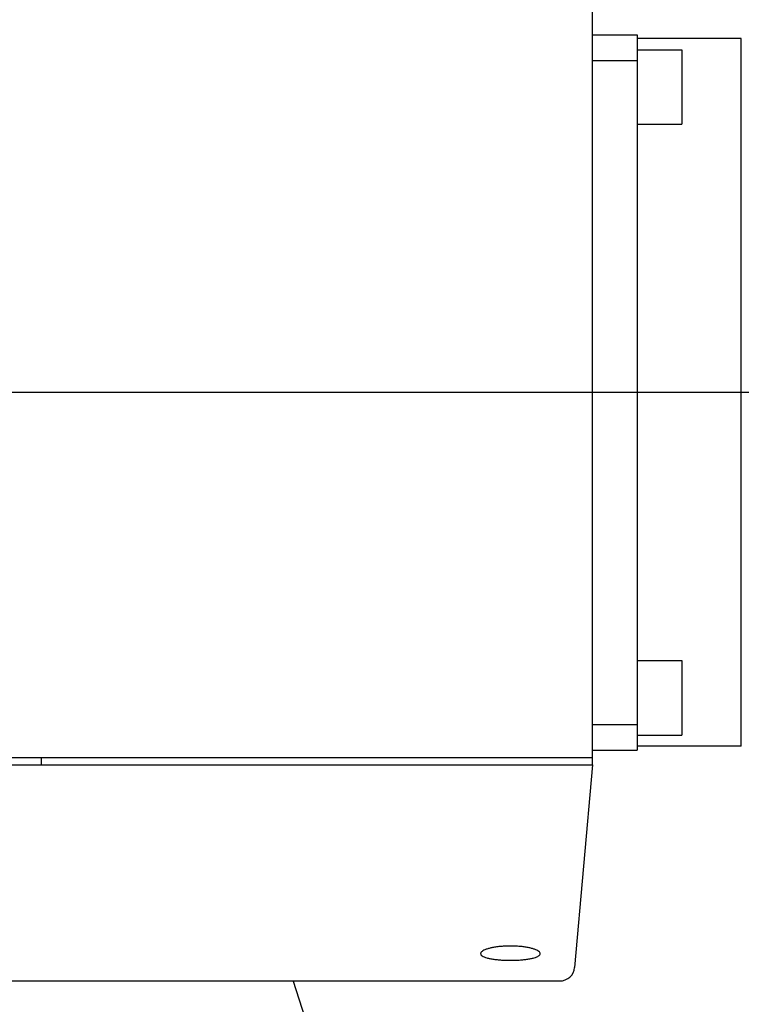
# Model space of a CAD drawing. Header units: millimetres. Extents: x 0 to 594, y 0 to 420.
# Tile 9 of 256: x 98 to 108, y 277 to 291. Entities that reach past the tile are written whole.
import ezdxf

# ---------------------------------------------------------------- set-up
doc = ezdxf.new("R2010")
doc.units = ezdxf.units.MM
doc.header["$LTSCALE"] = 32.67
doc.linetypes.add('CENTER', pattern=[0.6, 0.375, -0.075, 0.075, -0.075])
doc.linetypes.add('PHANTOM', pattern=[0.8, 0.45, -0.05, 0.1, -0.05, 0.1, -0.05])
doc.layers.get('0').update_dxf_attribs({"linetype": 'CONTINUOUS'})
for name, color, linetype in [('CRV', 7, 'CONTINUOUS'), ('DEFAULT_1', 7, 'CENTER'), ('DRIV_DIM', 7, 'CONTINUOUS')]:
    doc.layers.add(name, color=color, linetype=linetype)
doc.styles.get("Standard").update_dxf_attribs({"font": 'txt', "width": 0.8})
doc.dimstyles.new('DIMSTYLE_2', dxfattribs={"dimtxt": 3.8, "dimasz": 1.8, "dimexe": 0.18, "dimexo": 0.0625, "dimgap": 0.09, "dimtad": 1, "dimdec": 3, "dimlfac": 10, "dimdsep": 46, "dimtxsty": 'STANDARD', "dimblk": 'OPEN', "dimblk1": 'OPEN', "dimblk2": 'OPEN', "dimcen": 0.09, "dimadec": 0, "dimazin": 0, "dimtp": 0.001, "dimtm": 0.001, "dimtfac": 1, "dimtdec": 3, "dimtofl": 0, "dimtmove": 0, "dimatfit": 3, "dimldrblk": 'OPEN', "dimfxl": 1, "dimtolj": 1, "dimarcsym": 0})
doc.dimstyles.new('DIMSTYLE_3', dxfattribs={"dimtxt": 3.8, "dimasz": 1.8, "dimexe": 0.18, "dimexo": 0.0625, "dimgap": 0.09, "dimtad": 1, "dimdec": 1, "dimlfac": 10, "dimdsep": 46, "dimtxsty": 'STANDARD', "dimblk": 'OPEN', "dimblk1": 'OPEN', "dimblk2": 'OPEN', "dimcen": 0.09, "dimadec": 0, "dimazin": 0, "dimtp": 0.1, "dimtm": 0.1, "dimtfac": 1, "dimtdec": 1, "dimtofl": 0, "dimtmove": 0, "dimatfit": 3, "dimldrblk": 'OPEN', "dimfxl": 1, "dimtolj": 1, "dimarcsym": 0})
doc.dimstyles.new('DIMSTYLE_4', dxfattribs={"dimtxt": 3.8, "dimasz": 1.8, "dimexe": 0.18, "dimexo": 0.0625, "dimgap": 0.09, "dimtad": 1, "dimdec": 3, "dimlfac": 10, "dimdsep": 46, "dimtxsty": 'STANDARD', "dimblk": 'OPEN', "dimblk1": 'OPEN', "dimblk2": 'OPEN', "dimcen": 0.09, "dimadec": 0, "dimazin": 0, "dimtp": 0.5, "dimtm": 0.5, "dimtfac": 1, "dimtdec": 3, "dimtofl": 0, "dimtmove": 0, "dimatfit": 3, "dimldrblk": 'OPEN', "dimfxl": 1, "dimtolj": 1, "dimarcsym": 0})

# ---------------------------------------------------------------- blocks, each defined once
blk = doc.blocks.new('_OPEN')
at = {"color": 0, "linetype": 'BYBLOCK'}
for p, q in [((0, 0), (-1, 0.342)), ((-1, -0.342), (0, 0)), ((-1, 0), (0, 0))]:
    blk.add_line(p, q, dxfattribs=at)
blk = doc.blocks.new('*D10')
at = {"layer": 'DRIV_DIM', "color": 2, "linetype": 'CONTINUOUS'}
blk.add_line((50.856, 330.544), (127.936, 285.704), dxfattribs=at)
at = {"layer": 'DRIV_DIM', "color": 2, "linetype": 'CONTINUOUS', "xscale": 1.8, "yscale": 1.8, "zscale": 1.8, "rotation": 149.812569}
blk.add_blockref('_OPEN', (50.856, 330.544), dxfattribs=at)
at = {"layer": 'DRIV_DIM', "color": 2, "linetype": 'CONTINUOUS', "width": 0.8}
for s, p in [('R', (50.525, 331.835)), ('891.741', (53.153, 330.306))]:
    blk.add_text(s, height=3.8, rotation=-30.1874, dxfattribs=at).set_placement(p)
blk = doc.blocks.new('*D11')
at = {"layer": 'DRIV_DIM', "color": 2, "linetype": 'CONTINUOUS'}
for p, q in [((127.936, 285.704), (38.309, 378.093)), ((60.274, 355.451), (127.936, 285.704))]:
    blk.add_line(p, q, dxfattribs=at)
at = {"layer": 'DRIV_DIM', "color": 2, "linetype": 'CONTINUOUS', "xscale": 1.8, "yscale": 1.8, "zscale": 1.8, "rotation": 134.130903}
blk.add_blockref('_OPEN', (60.274, 355.451), dxfattribs=at)
at = {"layer": 'DRIV_DIM', "color": 2, "linetype": 'CONTINUOUS', "width": 0.8}
for s, p in [('R', (38.991, 378.754)), ('971.741', (41.108, 376.572))]:
    blk.add_text(s, height=3.8, rotation=-45.8691, dxfattribs=at).set_placement(p)
blk = doc.blocks.new('*D12')
at = {"layer": 'DRIV_DIM', "color": 2, "linetype": 'CONTINUOUS'}
for p, q in [((127.936, 285.704), (102.419, 325.713)), ((113.314, 308.63), (127.936, 285.704))]:
    blk.add_line(p, q, dxfattribs=at)
at = {"layer": 'DRIV_DIM', "color": 2, "linetype": 'CONTINUOUS', "xscale": 1.8, "yscale": 1.8, "zscale": 1.8, "rotation": 122.530207}
blk.add_blockref('_OPEN', (113.314, 308.63), dxfattribs=at)
at = {"layer": 'DRIV_DIM', "color": 2, "linetype": 'CONTINUOUS', "width": 0.8}
for s, p in [('R', (103.219, 326.224)), ('271.9', (104.854, 323.661))]:
    blk.add_text(s, height=3.8, rotation=-57.4698, dxfattribs=at).set_placement(p)
blk = doc.blocks.new('*D14')
at = {"layer": 'DRIV_DIM', "color": 2, "linetype": 'CONTINUOUS'}
for p, q in [((129.414, 285.965), (190.84, 296.796)), ((126.436, 285.704), (64.062, 285.704))]:
    blk.add_line(p, q, dxfattribs=at)
for points in [[(187.927, 298.101), (188.87, 296.449), (189.137, 298.332)], [(65.473, 287.513), (66.062, 285.704), (66.704, 287.495)]]:
    blk.add_lwpolyline(points, dxfattribs=at)
for start, end in [(10, 95), (95, 180)]:
    blk.add_arc((127.936, 285.704), 61.874, start, end, dxfattribs=at)
at = {"layer": 'DRIV_DIM', "color": 2, "linetype": 'CONTINUOUS', "width": 0.766667}
blk.add_text('170%%d', height=3.8, rotation=11.5621, dxfattribs=at).set_placement((109.379, 347.344))
blk = doc.blocks.new('*D15')
at = {"layer": 'DRIV_DIM', "color": 2, "linetype": 'CONTINUOUS'}
for p, q in [((126.436, 285.704), (64.053, 285.704)), ((129.414, 285.444), (190.849, 274.611))]:
    blk.add_line(p, q, dxfattribs=at)
for points in [[(66.695, 283.913), (66.053, 285.704), (65.463, 283.896)], [(189.146, 273.075), (188.88, 274.958), (187.937, 273.306)]]:
    blk.add_lwpolyline(points, dxfattribs=at)
for start, end in [(180, 265), (265, 350)]:
    blk.add_arc((127.936, 285.704), 61.884, start, end, dxfattribs=at)
at = {"layer": 'DRIV_DIM', "color": 2, "linetype": 'CONTINUOUS', "width": 0.766667}
blk.add_text('170%%d', height=3.8, rotation=-14.8781, dxfattribs=at).set_placement((104.864, 221.551))

msp = doc.modelspace()

# ---------------------------------------------------------------- linework, layer by layer
at = {"color": 7, "linetype": 'CONTINUOUS'}
for p, q in [((105.93637, 280.7043), (105.93637, 291.1043)), ((105.93637, 290.5043), (106.53637, 290.5043)), ((106.53637, 290.5043), (106.53637, 280.9043)), ((107.93637, 290.4543), (106.53637, 290.4543)), ((107.93637, 280.9543), (107.93637, 290.4543)), ((106.53637, 290.3043), (107.13637, 290.3043)), ((107.13637, 290.3043), (107.13637, 289.30431)), ((105.93637, 290.16104), (106.53637, 290.16104)), ((106.53637, 289.3043), (107.13637, 289.3043)), ((106.53637, 282.1043), (107.13637, 282.1043)), ((107.13637, 282.1043), (107.13637, 281.10431)), ((105.93637, 281.24757), (106.53637, 281.24757)), ((106.53637, 281.1043), (107.13637, 281.1043)), ((105.93637, 280.9043), (106.53637, 280.9043)), ((107.93637, 280.9543), (106.53637, 280.9543)), ((73.14135, 280.8043), (105.93637, 280.8043)), ((98.53637, 280.8043), (98.53637, 280.7043)), ((73.23639, 280.7043), (105.93637, 280.7043)), ((105.93637, 280.7043), (105.69863, 277.98688)), ((93.95634, 277.8043), (105.5, 277.8043))]:
    msp.add_line(p, q, dxfattribs=at)
msp.add_arc((105.49939, 278.0043), 0.2, 270, 355, dxfattribs=at)
for points, knots in [([(105.23637, 278.17063), (105.23637, 278.17587), (105.23174, 278.18799), (105.21572, 278.20279), (105.19155, 278.21695), (105.15923, 278.23015), (105.1194, 278.24222), (105.07273, 278.25276), (105.02015, 278.26145), (104.96256, 278.268), (104.90081, 278.27214), (104.83641, 278.27358), (104.77201, 278.27215), (104.71022, 278.26801), (104.65262, 278.26146), (104.60003, 278.25276), (104.55336, 278.24222), (104.51352, 278.23015), (104.48121, 278.21695), (104.45703, 278.20279), (104.44101, 278.18799), (104.43637, 278.17587), (104.43637, 278.17063)], [0, 0, 0, 0, 0.01833877, 0.04268998, 0.07522507, 0.11602698, 0.16458231, 0.22076128, 0.28337565, 0.35102172, 0.42352696, 0.49994693, 0.57638928, 0.64893659, 0.71660386, 0.77922265, 0.83540995, 0.88397003, 0.92476482, 0.95729864, 0.98165494, 1, 1, 1, 1]), ([(104.43637, 278.17063), (104.43637, 278.16523), (104.44146, 278.1527), (104.45916, 278.13833), (104.48557, 278.12521), (104.52095, 278.1135), (104.56455, 278.10325), (104.61559, 278.09473), (104.6729, 278.08811), (104.73556, 278.08352), (104.80218, 278.08114), (104.87047, 278.08114), (104.93711, 278.08352), (104.9998, 278.08811), (105.05712, 278.09473), (105.10818, 278.10325), (105.15179, 278.11349), (105.18716, 278.1252), (105.21358, 278.13833), (105.23129, 278.1527), (105.23637, 278.16523), (105.23637, 278.17063)], [0, 0, 0, 0, 0.01905206, 0.04448858, 0.07907136, 0.12289912, 0.17573926, 0.23712976, 0.30555441, 0.37940419, 0.45895635, 0.54092076, 0.6205132, 0.69439953, 0.7628322, 0.82423466, 0.87708598, 0.92091465, 0.9554977, 0.98094166, 1, 1, 1, 1])]:
    msp.add_open_spline(points, degree=3, knots=knots, dxfattribs=at)
at = {"layer": 'CRV', "color": 8, "linetype": 'PHANTOM'}
for radius, start, end in [(97.1741, 10, 350), (89.1741, 10, 350), (27.1916, 10, 162.226599), (27.1916, 196.893684, 350)]:
    msp.add_arc((127.93637, 285.7043), radius, start, end, dxfattribs=at)
at = {"layer": 'DEFAULT_1', "color": 2, "linetype": 'CENTER'}
msp.add_line((127.93637, 285.7043), (57.19364, 285.7043), dxfattribs=at)

# ---------------------------------------------------------------- dimensions: what is measured, and where the dimension line sits
at = {"layer": 'DRIV_DIM', "color": 2, "linetype": 'CONTINUOUS'}
for mpoint, dimstyle, picture, middle in [((60.27404, 355.4511), 'DIMSTYLE_2', '*D11', (48.82165, 371.34936)), ((50.85561, 330.54375), 'DIMSTYLE_2', '*D10', (61.99133, 327.36301)), ((113.31425, 308.62976), 'DIMSTYLE_3', '*D12', (109.7256, 319.55617))]:
    dim = msp.add_radius_dim(center=(127.93637, 285.7043), mpoint=mpoint, dimstyle=dimstyle, dxfattribs=at)
    dim.commit()
    dim.dimension.update_dxf_attribs({"geometry": picture, "text_midpoint": middle, "dimtype": 164})
for base, line1, line2, picture, middle in [((122.54369, 347.34296), ((129.41358, 285.96478), (190.84009, 296.79593)), ((64.06226, 285.7043), (126.43637, 285.7043)), '*D14', (114.7064, 350.3731)), ((122.54287, 224.05624), ((126.43637, 285.7043), (64.05282, 285.7043)), ((190.84939, 274.61104), (129.41358, 285.44383)), '*D15', (110.98305, 221.8908))]:
    dim = msp.add_angular_dim_2l(base=base, line1=line1, line2=line2, dimstyle='DIMSTYLE_4', dxfattribs=at)
    dim.commit()
    dim.dimension.update_dxf_attribs({"geometry": picture, "text_midpoint": middle, "dimtype": 162})

doc.saveas('drawing.dxf')
